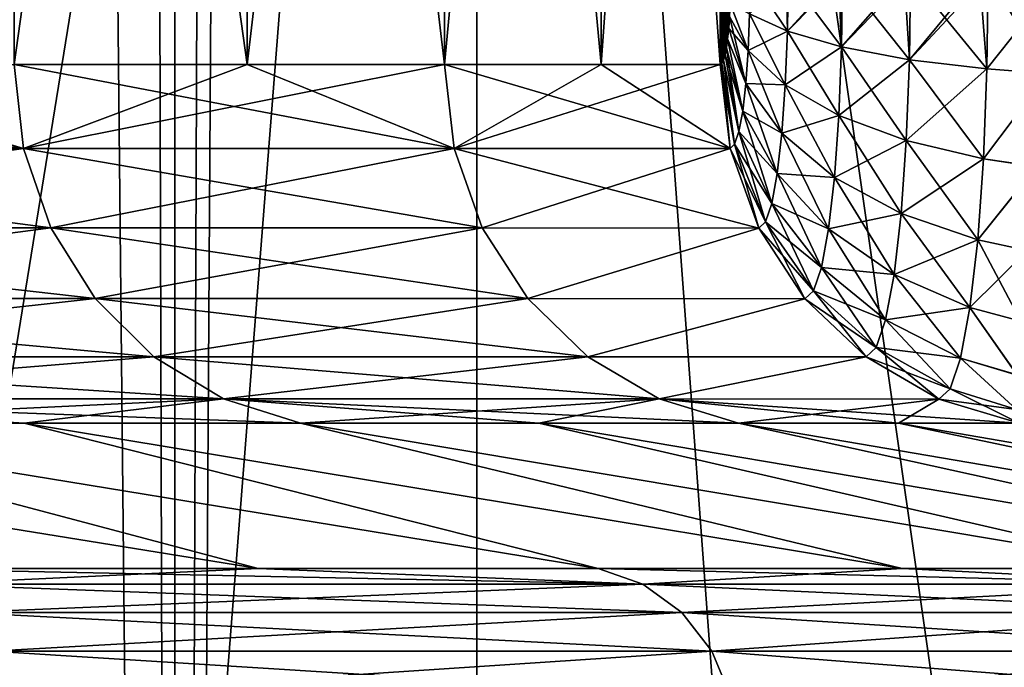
# Model space of a CAD drawing. Header units: metres. Extents: x -24 to 24, y -69 to 184.
# Tile 157 of 256: x 18.092 to 19.173, y -62.779 to -62.068. Entities that reach past the tile are written whole.
import ezdxf

# ---------------------------------------------------------------- set-up
doc = ezdxf.new("R2010")
doc.units = ezdxf.units.M
for name, color, linetype in [('184', 7, 'CONTINUOUS'), ('192', 7, 'CONTINUOUS'), ('266', 7, 'CONTINUOUS'), ('273', 7, 'CONTINUOUS'), ('274', 7, 'CONTINUOUS'), ('275', 7, 'CONTINUOUS'), ('338', 7, 'CONTINUOUS'), ('346', 7, 'CONTINUOUS'), ('367', 7, 'CONTINUOUS'), ('369', 7, 'CONTINUOUS'), ('4005', 7, 'CONTINUOUS'), ('4007', 7, 'CONTINUOUS'), ('562', 2, 'CONTINUOUS'), ('570', 2, 'CONTINUOUS')]:
    doc.layers.add(name, color=color, linetype=linetype)

msp = doc.modelspace()

# ---------------------------------------------------------------- linework, layer by layer
at = {"layer": '184'}
for points in [[(18.085525, -62.117502, -5.823554), (18.341576, -60.282498, -4.958487), (18.341576, -62.117502, -4.958487)], [(18.085525, -60.282498, -5.823555), (18.341576, -60.282498, -4.958487), (18.085525, -62.117502, -5.823554)], [(18.341576, -62.117502, -4.958487), (18.558218, -60.282498, -4.073394), (18.558218, -62.117502, -4.073393)], [(18.341576, -60.282498, -4.958487), (18.558218, -60.282498, -4.073394), (18.341576, -62.117502, -4.958487)], [(18.558218, -62.117502, -4.073393), (18.730354, -60.282498, -3.189648), (18.730354, -62.117502, -3.189648)], [(18.558218, -60.282498, -4.073394), (18.730354, -60.282498, -3.189648), (18.558218, -62.117502, -4.073393)], [(18.730354, -60.282498, -3.189648), (18.861086, -60.282498, -2.293344), (18.730354, -62.117502, -3.189648)], [(18.861086, -60.282498, -2.293344), (18.861086, -62.117502, -2.293344), (18.730354, -62.117502, -3.189648)], [(18.862915, -60.283685, -2.278253), (18.861086, -62.117502, -2.293344), (18.861086, -60.282498, -2.293344)], [(18.862915, -62.116316, -2.278256), (18.861086, -62.117502, -2.293344), (18.862915, -60.283685, -2.278253)], [(18.864679, -60.287219, -2.263604), (18.862915, -62.116316, -2.278256), (18.862915, -60.283685, -2.278253)], [(18.864679, -62.11278, -2.2636), (18.862915, -62.116316, -2.278256), (18.864679, -60.287219, -2.263604)], [(18.866331, -60.292981, -2.249791), (18.864679, -62.11278, -2.2636), (18.864679, -60.287219, -2.263604)], [(18.866332, -62.107014, -2.249782), (18.864679, -62.11278, -2.2636), (18.866331, -60.292981, -2.249791)], [(18.867841, -60.30084, -2.23709), (18.866332, -62.107014, -2.249782), (18.866331, -60.292981, -2.249791)], [(18.867843, -62.099151, -2.237078), (18.866332, -62.107014, -2.249782), (18.867841, -60.30084, -2.23709)], [(18.869181, -60.310626, -2.22576), (18.867843, -62.099151, -2.237078), (18.867841, -60.30084, -2.23709)], [(18.869183, -62.089358, -2.225745), (18.867843, -62.099151, -2.237078), (18.869181, -60.310626, -2.22576)], [(18.870324, -60.322148, -2.216048), (18.869183, -62.089358, -2.225745), (18.869181, -60.310626, -2.22576)], [(18.870326, -62.077828, -2.216031), (18.869183, -62.089358, -2.225745), (18.870324, -60.322148, -2.216048)], [(18.871246, -60.335177, -2.20818), (18.870326, -62.077828, -2.216031), (18.870324, -60.322148, -2.216048)], [(18.871248, -62.06479, -2.208163), (18.870326, -62.077828, -2.216031), (18.871246, -60.335177, -2.20818)]]:
    msp.add_3dface(points, dxfattribs=at)
at = {"layer": '192'}
for points in [[(18.341576, -62.117502, 4.958487), (18.085525, -60.282498, 5.823554), (18.085525, -62.117502, 5.823555)], [(18.341576, -60.282498, 4.958487), (18.085525, -60.282498, 5.823554), (18.341576, -62.117502, 4.958487)], [(18.558218, -62.117502, 4.073394), (18.341576, -60.282498, 4.958487), (18.341576, -62.117502, 4.958487)], [(18.558218, -60.282498, 4.073393), (18.341576, -60.282498, 4.958487), (18.558218, -62.117502, 4.073394)], [(18.730354, -62.117502, 3.189648), (18.558218, -60.282498, 4.073393), (18.558218, -62.117502, 4.073394)], [(18.730354, -60.282498, 3.189648), (18.558218, -60.282498, 4.073393), (18.730354, -62.117502, 3.189648)], [(18.861086, -62.117502, 2.293344), (18.730354, -60.282498, 3.189648), (18.730354, -62.117502, 3.189648)], [(18.861086, -60.282498, 2.293344), (18.730354, -60.282498, 3.189648), (18.861086, -62.117502, 2.293344)], [(18.862915, -62.116315, 2.278253), (18.861086, -60.282498, 2.293344), (18.861086, -62.117502, 2.293344)], [(18.862915, -60.283684, 2.278256), (18.861086, -60.282498, 2.293344), (18.862915, -62.116315, 2.278253)], [(18.864679, -62.112781, 2.263604), (18.862915, -60.283684, 2.278256), (18.862915, -62.116315, 2.278253)], [(18.864679, -60.28722, 2.2636), (18.862915, -60.283684, 2.278256), (18.864679, -62.112781, 2.263604)], [(18.866331, -62.107019, 2.249791), (18.864679, -60.28722, 2.2636), (18.864679, -62.112781, 2.263604)], [(18.866332, -60.292986, 2.249782), (18.864679, -60.28722, 2.2636), (18.866331, -62.107019, 2.249791)], [(18.867841, -62.09916, 2.23709), (18.866332, -60.292986, 2.249782), (18.866331, -62.107019, 2.249791)], [(18.867843, -60.300849, 2.237078), (18.866332, -60.292986, 2.249782), (18.867841, -62.09916, 2.23709)], [(18.869181, -62.089374, 2.22576), (18.867843, -60.300849, 2.237078), (18.867841, -62.09916, 2.23709)], [(18.869183, -60.310642, 2.225745), (18.867843, -60.300849, 2.237078), (18.869181, -62.089374, 2.22576)], [(18.870324, -62.077852, 2.216048), (18.869183, -60.310642, 2.225745), (18.869181, -62.089374, 2.22576)], [(18.870326, -60.322172, 2.216031), (18.869183, -60.310642, 2.225745), (18.870324, -62.077852, 2.216048)], [(18.871246, -62.064823, 2.20818), (18.870326, -60.322172, 2.216031), (18.870324, -62.077852, 2.216048)]]:
    msp.add_3dface(points, dxfattribs=at)
at = {"layer": '266'}
for points in [[(17.458085, -62.209749, -7.524965), (17.448184, -62.117502, -7.520697), (18.095788, -62.209749, -5.826859)], [(17.448184, -62.117502, -7.520697), (17.786152, -62.117502, -6.682275), (18.095788, -62.209749, -5.826859)], [(17.786152, -62.117502, -6.682275), (18.085525, -62.117502, -5.823554), (18.095788, -62.209749, -5.826859)], [(18.095788, -62.209749, -5.826859), (18.085525, -62.117502, -5.823554), (18.56875, -62.209749, -4.075705)], [(18.085525, -62.117502, -5.823554), (18.341576, -62.117502, -4.958487), (18.56875, -62.209749, -4.075705)], [(18.341576, -62.117502, -4.958487), (18.558218, -62.117502, -4.073393), (18.56875, -62.209749, -4.075705)], [(18.56875, -62.209749, -4.075705), (18.558218, -62.117502, -4.073393), (18.871789, -62.209749, -2.294645)], [(18.558218, -62.117502, -4.073393), (18.730354, -62.117502, -3.189648), (18.871789, -62.209749, -2.294645)], [(18.730354, -62.117502, -3.189648), (18.861086, -62.117502, -2.293344), (18.871789, -62.209749, -2.294645)], [(18.126024, -62.297022, -5.836595), (17.458085, -62.209749, -7.524965), (18.095788, -62.209749, -5.826859)], [(17.487256, -62.297022, -7.537538), (17.458085, -62.209749, -7.524965), (18.126024, -62.297022, -5.836595)], [(18.599776, -62.297022, -4.082515), (18.095788, -62.209749, -5.826859), (18.56875, -62.209749, -4.075705)], [(18.126024, -62.297022, -5.836595), (18.095788, -62.209749, -5.826859), (18.599776, -62.297022, -4.082515)], [(18.903364, -62.297105, -2.298484), (18.56875, -62.209749, -4.075705), (18.871789, -62.209749, -2.294645)], [(18.599776, -62.297022, -4.082515), (18.56875, -62.209749, -4.075705), (18.903364, -62.297105, -2.298484)], [(18.174603, -62.374617, -5.852237), (17.487256, -62.297022, -7.537538), (18.126024, -62.297022, -5.836595)], [(17.534123, -62.374617, -7.557739), (17.487256, -62.297022, -7.537538), (18.174603, -62.374617, -5.852237)], [(18.649625, -62.374617, -4.093456), (18.126024, -62.297022, -5.836595), (18.599776, -62.297022, -4.082515)], [(18.174603, -62.374617, -5.852237), (18.126024, -62.297022, -5.836595), (18.649625, -62.374617, -4.093456)], [(18.649625, -62.374617, -4.093456), (18.599776, -62.297022, -4.082515), (18.903364, -62.297105, -2.298484)], [(18.954103, -62.37476, -2.304654), (18.649625, -62.374617, -4.093456), (18.903364, -62.297105, -2.298484)], [(18.238906, -62.438352, -5.872943), (17.534123, -62.374617, -7.557739), (18.174603, -62.374617, -5.852237)], [(17.596159, -62.438352, -7.584479), (17.534123, -62.374617, -7.557739), (18.238906, -62.438352, -5.872943)], [(18.715608, -62.438352, -4.107939), (18.174603, -62.374617, -5.852237), (18.649625, -62.374617, -4.093456)], [(18.238906, -62.438352, -5.872943), (18.174603, -62.374617, -5.852237), (18.715608, -62.438352, -4.107939)], [(18.715608, -62.438352, -4.107939), (18.649625, -62.374617, -4.093456), (18.954103, -62.37476, -2.304654)], [(19.021267, -62.438518, -2.31282), (18.715608, -62.438352, -4.107939), (18.954103, -62.37476, -2.304654)], [(18.315467, -62.484789, -5.897595), (17.596159, -62.438352, -7.584479), (18.238906, -62.438352, -5.872943)], [(17.670022, -62.484789, -7.616316), (17.596159, -62.438352, -7.584479), (18.315467, -62.484789, -5.897595)], [(18.79417, -62.484789, -4.125183), (18.238906, -62.438352, -5.872943), (18.715608, -62.438352, -4.107939)], [(18.315467, -62.484789, -5.897595), (18.238906, -62.438352, -5.872943), (18.79417, -62.484789, -4.125183)], [(18.79417, -62.484789, -4.125183), (18.715608, -62.438352, -4.107939), (19.021267, -62.438518, -2.31282)], [(19.101228, -62.484936, -2.322543), (18.79417, -62.484789, -4.125183), (19.021267, -62.438518, -2.31282)], [(18.400157, -62.511425, -5.924865), (17.670022, -62.484789, -7.616316), (18.315467, -62.484789, -5.897595)], [(18.09655, -62.511425, -6.795932), (17.670022, -62.484789, -7.616316), (18.400157, -62.511425, -5.924865)], [(17.751728, -62.511425, -7.651534), (17.670022, -62.484789, -7.616316), (18.09655, -62.511425, -6.795932)], [(18.881073, -62.511425, -4.144258), (18.315467, -62.484789, -5.897595), (18.79417, -62.484789, -4.125183)], [(18.661868, -62.511425, -5.040288), (18.315467, -62.484789, -5.897595), (18.881073, -62.511425, -4.144258)], [(18.400157, -62.511425, -5.924865), (18.315467, -62.484789, -5.897595), (18.661868, -62.511425, -5.040288)], [(18.881073, -62.511425, -4.144258), (18.79417, -62.484789, -4.125183), (19.056663, -62.511425, -3.242435)], [(19.18921, -62.511425, -2.333241), (18.79417, -62.484789, -4.125183), (19.101228, -62.484936, -2.322543)], [(18.79417, -62.484789, -4.125183), (19.18921, -62.511425, -2.333241), (19.056663, -62.511425, -3.242435)]]:
    msp.add_3dface(points, dxfattribs=at)
at = {"layer": '273'}
for points in [[(18.893337, -62.061847, -2.11181), (18.893865, -62.019561, -2.107184), (18.934796, -62.081087, -2.030855)], [(18.893865, -62.019561, -2.107184), (18.933428, -62.019561, -2.027373), (18.934796, -62.081087, -2.030855)], [(18.933428, -62.019561, -2.027373), (18.935562, -62.019561, -2.024092), (18.934796, -62.081087, -2.030855)], [(18.934796, -62.081087, -2.030855), (18.935562, -62.019561, -2.024092), (18.994336, -62.098189, -1.961534)], [(18.935562, -62.019561, -2.024092), (18.99104, -62.019561, -1.956963), (18.994336, -62.098189, -1.961534)], [(18.99104, -62.019561, -1.956963), (18.995313, -62.019561, -1.95287), (18.994336, -62.098189, -1.961534)], [(18.994336, -62.098189, -1.961534), (18.995313, -62.019561, -1.95287), (19.068741, -62.112232, -1.907594)], [(18.995313, -62.019561, -1.95287), (19.063072, -62.019561, -1.901392), (19.068741, -62.112232, -1.907594)], [(19.063072, -62.019561, -1.901392), (19.069892, -62.019561, -1.897366), (19.068741, -62.112232, -1.907594)], [(19.068741, -62.112232, -1.907594), (19.069892, -62.019561, -1.897366), (19.153991, -62.122455, -1.871947)], [(19.069892, -62.019561, -1.897366), (19.145798, -62.019561, -1.863535), (19.153991, -62.122455, -1.871947)], [(19.145798, -62.019561, -1.863535), (19.15527, -62.019561, -1.860576), (19.153991, -62.122455, -1.871947)], [(19.15527, -62.019561, -1.860576), (19.220751, -62.127313, -1.858615), (19.153991, -62.122455, -1.871947)], [(19.234939, -62.019561, -1.845351), (19.220751, -62.127313, -1.858615), (19.15527, -62.019561, -1.860576)], [(18.871248, -62.06479, -2.208163), (18.871927, -62.050507, -2.202352), (18.89176, -62.102183, -2.125594)], [(18.89176, -62.102183, -2.125594), (18.871927, -62.050507, -2.202352), (18.893337, -62.061847, -2.11181)], [(18.89176, -62.102183, -2.125594), (18.893337, -62.061847, -2.11181), (18.932501, -62.139957, -2.051054)], [(18.932501, -62.139957, -2.051054), (18.893337, -62.061847, -2.11181), (18.934796, -62.081087, -2.030855)], [(18.870326, -62.077828, -2.216031), (18.871248, -62.06479, -2.208163), (18.889183, -62.138438, -2.147973)], [(18.889183, -62.138438, -2.147973), (18.871248, -62.06479, -2.208163), (18.89176, -62.102183, -2.125594)], [(18.869183, -62.089358, -2.225745), (18.870326, -62.077828, -2.216031), (18.889183, -62.138438, -2.147973)], [(18.932501, -62.139957, -2.051054), (18.934796, -62.081087, -2.030855), (18.991401, -62.173536, -1.987446)], [(18.991401, -62.173536, -1.987446), (18.934796, -62.081087, -2.030855), (18.994336, -62.098189, -1.961534)], [(18.867843, -62.099151, -2.237078), (18.869183, -62.089358, -2.225745), (18.885714, -62.168651, -2.177827)], [(18.885714, -62.168651, -2.177827), (18.869183, -62.089358, -2.225745), (18.889183, -62.138438, -2.147973)], [(18.866332, -62.107014, -2.249782), (18.867843, -62.099151, -2.237078), (18.881516, -62.191231, -2.213542)], [(18.881516, -62.191231, -2.213542), (18.867843, -62.099151, -2.237078), (18.885714, -62.168651, -2.177827)], [(18.889183, -62.138438, -2.147973), (18.89176, -62.102183, -2.125594), (18.92874, -62.192972, -2.08391)], [(18.92874, -62.192972, -2.08391), (18.89176, -62.102183, -2.125594), (18.932501, -62.139957, -2.051054)], [(18.991401, -62.173536, -1.987446), (18.994336, -62.098189, -1.961534), (19.06528, -62.201106, -1.938205)], [(19.06528, -62.201106, -1.938205), (18.994336, -62.098189, -1.961534), (19.068741, -62.112232, -1.907594)], [(18.861086, -62.117502, -2.293344), (18.862915, -62.116316, -2.278256), (18.871789, -62.209749, -2.294645)], [(18.862915, -62.116316, -2.278256), (18.864679, -62.11278, -2.2636), (18.876797, -62.205101, -2.253173)], [(18.871789, -62.209749, -2.294645), (18.862915, -62.116316, -2.278256), (18.876797, -62.205101, -2.253173)], [(18.864679, -62.11278, -2.2636), (18.866332, -62.107014, -2.249782), (18.881516, -62.191231, -2.213542)], [(18.876797, -62.205101, -2.253173), (18.864679, -62.11278, -2.2636), (18.881516, -62.191231, -2.213542)], [(19.06528, -62.201106, -1.938205), (19.068741, -62.112232, -1.907594), (19.150145, -62.221178, -1.905991)], [(19.150145, -62.221178, -1.905991), (19.068741, -62.112232, -1.907594), (19.153991, -62.122455, -1.871947)], [(19.220751, -62.127313, -1.858615), (19.150145, -62.221178, -1.905991), (19.153991, -62.122455, -1.871947)], [(19.220751, -62.127313, -1.858615), (19.20835, -62.229702, -1.895178), (19.150145, -62.221178, -1.905991)], [(18.885714, -62.168651, -2.177827), (18.889183, -62.138438, -2.147973), (18.92367, -62.237167, -2.127749)], [(18.92367, -62.237167, -2.127749), (18.889183, -62.138438, -2.147973), (18.92874, -62.192972, -2.08391)], [(18.92874, -62.192972, -2.08391), (18.932501, -62.139957, -2.051054), (18.986586, -62.241449, -2.029628)], [(18.986586, -62.241449, -2.029628), (18.932501, -62.139957, -2.051054), (18.991401, -62.173536, -1.987446)], [(18.881516, -62.191231, -2.213542), (18.885714, -62.168651, -2.177827), (18.917537, -62.270151, -2.180121)], [(18.917537, -62.270151, -2.180121), (18.885714, -62.168651, -2.177827), (18.92367, -62.237167, -2.127749)], [(18.986586, -62.241449, -2.029628), (18.991401, -62.173536, -1.987446), (19.059597, -62.281252, -1.98806)], [(19.059597, -62.281252, -1.98806), (18.991401, -62.173536, -1.987446), (19.06528, -62.201106, -1.938205)], [(18.876797, -62.205101, -2.253173), (18.881516, -62.191231, -2.213542), (18.910652, -62.290356, -2.23807)], [(18.910652, -62.290356, -2.23807), (18.881516, -62.191231, -2.213542), (18.917537, -62.270151, -2.180121)], [(18.92367, -62.237167, -2.127749), (18.92874, -62.192972, -2.08391), (18.980091, -62.298073, -2.085918)], [(18.980091, -62.298073, -2.085918), (18.92874, -62.192972, -2.08391), (18.986586, -62.241449, -2.029628)], [(19.059597, -62.281252, -1.98806), (19.06528, -62.201106, -1.938205), (19.14383, -62.310229, -1.96145)], [(19.14383, -62.310229, -1.96145), (19.06528, -62.201106, -1.938205), (19.150145, -62.221178, -1.905991)], [(18.903364, -62.297105, -2.298484), (18.871789, -62.209749, -2.294645), (18.876797, -62.205101, -2.253173)], [(18.903364, -62.297105, -2.298484), (18.876797, -62.205101, -2.253173), (18.910652, -62.290356, -2.23807)], [(19.20835, -62.229702, -1.895178), (19.14383, -62.310229, -1.96145), (19.150145, -62.221178, -1.905991)], [(19.20835, -62.229702, -1.895178), (19.19832, -62.321841, -1.953277), (19.14383, -62.310229, -1.96145)], [(18.917537, -62.270151, -2.180121), (18.92367, -62.237167, -2.127749), (18.972235, -62.340306, -2.153118)], [(18.972235, -62.340306, -2.153118), (18.92367, -62.237167, -2.127749), (18.980091, -62.298073, -2.085918)], [(18.980091, -62.298073, -2.085918), (18.986586, -62.241449, -2.029628), (19.05193, -62.348079, -2.054592)], [(19.05193, -62.348079, -2.054592), (18.986586, -62.241449, -2.029628), (19.059597, -62.281252, -1.98806)], [(18.910652, -62.290356, -2.23807), (18.917537, -62.270151, -2.180121), (18.963423, -62.366143, -2.227374)], [(18.963423, -62.366143, -2.227374), (18.917537, -62.270151, -2.180121), (18.972235, -62.340306, -2.153118)], [(18.954103, -62.37476, -2.304654), (18.903364, -62.297105, -2.298484), (18.910652, -62.290356, -2.23807)], [(18.954103, -62.37476, -2.304654), (18.910652, -62.290356, -2.23807), (18.963423, -62.366143, -2.227374)], [(19.05193, -62.348079, -2.054592), (19.059597, -62.281252, -1.98806), (19.135306, -62.384486, -2.035464)], [(19.135306, -62.384486, -2.035464), (19.059597, -62.281252, -1.98806), (19.14383, -62.310229, -1.96145)], [(18.972235, -62.340306, -2.153118), (18.980091, -62.298073, -2.085918), (19.042656, -62.397907, -2.133992)], [(19.042656, -62.397907, -2.133992), (18.980091, -62.298073, -2.085918), (19.05193, -62.348079, -2.054592)], [(19.191131, -62.399338, -2.030134), (19.135306, -62.384486, -2.035464), (19.14383, -62.310229, -1.96145)], [(19.19832, -62.321841, -1.953277), (19.191131, -62.399338, -2.030134), (19.14383, -62.310229, -1.96145)], [(18.963423, -62.366143, -2.227374), (18.972235, -62.340306, -2.153118), (19.032258, -62.428368, -2.221665)], [(19.032258, -62.428368, -2.221665), (18.972235, -62.340306, -2.153118), (19.042656, -62.397907, -2.133992)], [(19.042656, -62.397907, -2.133992), (19.05193, -62.348079, -2.054592), (19.124997, -62.439842, -2.123775)], [(19.124997, -62.439842, -2.123775), (19.05193, -62.348079, -2.054592), (19.135306, -62.384486, -2.035464)], [(19.021267, -62.438518, -2.31282), (18.954103, -62.37476, -2.304654), (18.963423, -62.366143, -2.227374)], [(19.021267, -62.438518, -2.31282), (18.963423, -62.366143, -2.227374), (19.032258, -62.428368, -2.221665)], [(19.187117, -62.458493, -2.122087), (19.124997, -62.439842, -2.123775), (19.135306, -62.384486, -2.035464)], [(19.191131, -62.399338, -2.030134), (19.187117, -62.458493, -2.122087), (19.135306, -62.384486, -2.035464)], [(19.032258, -62.428368, -2.221665), (19.042656, -62.397907, -2.133992), (19.113439, -62.473669, -2.22125)], [(19.113439, -62.473669, -2.22125), (19.042656, -62.397907, -2.133992), (19.124997, -62.439842, -2.123775)], [(19.101228, -62.484936, -2.322543), (19.021267, -62.438518, -2.31282), (19.032258, -62.428368, -2.221665)], [(19.101228, -62.484936, -2.322543), (19.032258, -62.428368, -2.221665), (19.113439, -62.473669, -2.22125)], [(19.186471, -62.496469, -2.224756), (19.113439, -62.473669, -2.22125), (19.124997, -62.439842, -2.123775)], [(19.187117, -62.458493, -2.122087), (19.186471, -62.496469, -2.224756), (19.124997, -62.439842, -2.123775)], [(19.18921, -62.511425, -2.333241), (19.101228, -62.484936, -2.322543), (19.113439, -62.473669, -2.22125)], [(19.186471, -62.496469, -2.224756), (19.18921, -62.511425, -2.333241), (19.113439, -62.473669, -2.22125)]]:
    msp.add_3dface(points, dxfattribs=at)
at = {"layer": '274'}
for points in [[(18.095788, -62.209749, 5.826859), (18.085525, -62.117502, 5.823555), (17.458085, -62.209749, 7.524966)], [(18.341576, -62.117502, 4.958487), (18.085525, -62.117502, 5.823555), (18.095788, -62.209749, 5.826859)], [(18.56875, -62.209749, 4.075705), (18.558218, -62.117502, 4.073394), (18.095788, -62.209749, 5.826859)], [(18.558218, -62.117502, 4.073394), (18.341576, -62.117502, 4.958487), (18.095788, -62.209749, 5.826859)], [(18.730354, -62.117502, 3.189648), (18.558218, -62.117502, 4.073394), (18.56875, -62.209749, 4.075705)], [(18.871789, -62.209748, 2.294645), (18.861086, -62.117502, 2.293344), (18.56875, -62.209749, 4.075705)], [(18.861086, -62.117502, 2.293344), (18.730354, -62.117502, 3.189648), (18.56875, -62.209749, 4.075705)], [(17.487255, -62.297022, 7.53754), (18.095788, -62.209749, 5.826859), (17.458085, -62.209749, 7.524966)], [(18.126024, -62.297022, 5.836595), (18.095788, -62.209749, 5.826859), (17.487255, -62.297022, 7.53754)], [(18.126024, -62.297022, 5.836595), (18.56875, -62.209749, 4.075705), (18.095788, -62.209749, 5.826859)], [(18.599776, -62.297022, 4.082516), (18.56875, -62.209749, 4.075705), (18.126024, -62.297022, 5.836595)], [(18.599776, -62.297022, 4.082516), (18.871789, -62.209748, 2.294645), (18.56875, -62.209749, 4.075705)], [(18.903363, -62.297105, 2.298484), (18.871789, -62.209748, 2.294645), (18.599776, -62.297022, 4.082516)], [(17.534122, -62.374617, 7.557741), (18.126024, -62.297022, 5.836595), (17.487255, -62.297022, 7.53754)], [(18.174603, -62.374617, 5.852238), (18.126024, -62.297022, 5.836595), (17.534122, -62.374617, 7.557741)], [(18.174603, -62.374617, 5.852238), (18.599776, -62.297022, 4.082516), (18.126024, -62.297022, 5.836595)], [(18.649624, -62.374617, 4.093457), (18.599776, -62.297022, 4.082516), (18.174603, -62.374617, 5.852238)], [(18.649624, -62.374617, 4.093457), (18.903363, -62.297105, 2.298484), (18.599776, -62.297022, 4.082516)], [(18.954103, -62.37476, 2.304654), (18.903363, -62.297105, 2.298484), (18.649624, -62.374617, 4.093457)], [(17.596159, -62.438352, 7.584481), (18.174603, -62.374617, 5.852238), (17.534122, -62.374617, 7.557741)], [(18.238906, -62.438352, 5.872943), (18.174603, -62.374617, 5.852238), (17.596159, -62.438352, 7.584481)], [(18.238906, -62.438352, 5.872943), (18.649624, -62.374617, 4.093457), (18.174603, -62.374617, 5.852238)], [(18.715608, -62.438352, 4.10794), (18.649624, -62.374617, 4.093457), (18.238906, -62.438352, 5.872943)], [(18.715608, -62.438352, 4.10794), (18.954103, -62.37476, 2.304654), (18.649624, -62.374617, 4.093457)], [(19.021267, -62.438518, 2.31282), (18.954103, -62.37476, 2.304654), (18.715608, -62.438352, 4.10794)], [(17.670021, -62.484789, 7.616317), (18.238906, -62.438352, 5.872943), (17.596159, -62.438352, 7.584481)], [(18.315466, -62.484789, 5.897596), (18.238906, -62.438352, 5.872943), (17.670021, -62.484789, 7.616317)], [(18.315466, -62.484789, 5.897596), (18.715608, -62.438352, 4.10794), (18.238906, -62.438352, 5.872943)], [(18.794169, -62.484789, 4.125184), (18.715608, -62.438352, 4.10794), (18.315466, -62.484789, 5.897596)], [(18.794169, -62.484789, 4.125184), (19.021267, -62.438518, 2.31282), (18.715608, -62.438352, 4.10794)], [(19.101227, -62.484936, 2.322543), (19.021267, -62.438518, 2.31282), (18.794169, -62.484789, 4.125184)], [(17.751727, -62.511425, 7.651535), (18.315466, -62.484789, 5.897596), (17.670021, -62.484789, 7.616317)], [(18.096549, -62.511425, 6.795933), (18.315466, -62.484789, 5.897596), (17.751727, -62.511425, 7.651535)], [(18.400157, -62.511425, 5.924866), (18.315466, -62.484789, 5.897596), (18.096549, -62.511425, 6.795933)], [(18.400157, -62.511425, 5.924866), (18.794169, -62.484789, 4.125184), (18.315466, -62.484789, 5.897596)], [(18.661868, -62.511425, 5.040288), (18.794169, -62.484789, 4.125184), (18.400157, -62.511425, 5.924866)], [(18.881073, -62.511425, 4.144258), (18.794169, -62.484789, 4.125184), (18.661868, -62.511425, 5.040288)], [(18.881073, -62.511425, 4.144258), (19.101227, -62.484936, 2.322543), (18.794169, -62.484789, 4.125184)], [(19.056663, -62.511425, 3.242435), (19.101227, -62.484936, 2.322543), (18.881073, -62.511425, 4.144258)], [(19.18921, -62.511425, 2.333241), (19.101227, -62.484936, 2.322543), (19.056663, -62.511425, 3.242435)]]:
    msp.add_3dface(points, dxfattribs=at)
at = {"layer": '275'}
for points in [[(18.935561, -62.019561, 2.024092), (18.893337, -62.061838, 2.111808), (18.934797, -62.081074, 2.030852)], [(18.995313, -62.019561, 1.952871), (18.934797, -62.081074, 2.030852), (18.994337, -62.098173, 1.961531)], [(18.991039, -62.019561, 1.956963), (18.934797, -62.081074, 2.030852), (18.995313, -62.019561, 1.952871)], [(18.935561, -62.019561, 2.024092), (18.934797, -62.081074, 2.030852), (18.991039, -62.019561, 1.956963)], [(19.069892, -62.019561, 1.897366), (18.994337, -62.098173, 1.961531), (19.068741, -62.112212, 1.907589)], [(19.063072, -62.019561, 1.901392), (18.994337, -62.098173, 1.961531), (19.069892, -62.019561, 1.897366)], [(18.995313, -62.019561, 1.952871), (18.994337, -62.098173, 1.961531), (19.063072, -62.019561, 1.901392)], [(19.15527, -62.019561, 1.860576), (19.068741, -62.112212, 1.907589), (19.153992, -62.122433, 1.871942)], [(19.145798, -62.019561, 1.863535), (19.068741, -62.112212, 1.907589), (19.15527, -62.019561, 1.860576)], [(19.069892, -62.019561, 1.897366), (19.068741, -62.112212, 1.907589), (19.145798, -62.019561, 1.863535)], [(19.234939, -62.019703, 1.845351), (19.15527, -62.019561, 1.860576), (19.153992, -62.122433, 1.871942)], [(19.22074, -62.127406, 1.858637), (19.234939, -62.019703, 1.845351), (19.153992, -62.122433, 1.871942)], [(18.871926, -62.050548, 2.202365), (18.871246, -62.064823, 2.20818), (18.891761, -62.102173, 2.125589)], [(18.893337, -62.061838, 2.111808), (18.871926, -62.050548, 2.202365), (18.891761, -62.102173, 2.125589)], [(18.893337, -62.061838, 2.111808), (18.891761, -62.102173, 2.125589), (18.934797, -62.081074, 2.030852)], [(18.871246, -62.064823, 2.20818), (18.870324, -62.077852, 2.216048), (18.891761, -62.102173, 2.125589)], [(18.870324, -62.077852, 2.216048), (18.869181, -62.089374, 2.22576), (18.889184, -62.138431, 2.147968)], [(18.891761, -62.102173, 2.125589), (18.870324, -62.077852, 2.216048), (18.889184, -62.138431, 2.147968)], [(18.934797, -62.081074, 2.030852), (18.891761, -62.102173, 2.125589), (18.932502, -62.139943, 2.051047)], [(18.934797, -62.081074, 2.030852), (18.932502, -62.139943, 2.051047), (18.994337, -62.098173, 1.961531)], [(18.869181, -62.089374, 2.22576), (18.867841, -62.09916, 2.23709), (18.885714, -62.168647, 2.177821)], [(18.889184, -62.138431, 2.147968), (18.869181, -62.089374, 2.22576), (18.885714, -62.168647, 2.177821)], [(18.867841, -62.09916, 2.23709), (18.866331, -62.107019, 2.249791), (18.885714, -62.168647, 2.177821)], [(18.891761, -62.102173, 2.125589), (18.889184, -62.138431, 2.147968), (18.932502, -62.139943, 2.051047)], [(18.994337, -62.098173, 1.961531), (18.932502, -62.139943, 2.051047), (18.991402, -62.173518, 1.987437)], [(18.994337, -62.098173, 1.961531), (18.991402, -62.173518, 1.987437), (19.068741, -62.112212, 1.907589)], [(18.862915, -62.116315, 2.278253), (18.861086, -62.117502, 2.293344), (18.876797, -62.205099, 2.253167)], [(18.861086, -62.117502, 2.293344), (18.871789, -62.209748, 2.294645), (18.876797, -62.205099, 2.253167)], [(18.864679, -62.112781, 2.263604), (18.862915, -62.116315, 2.278253), (18.876797, -62.205099, 2.253167)], [(18.866331, -62.107019, 2.249791), (18.864679, -62.112781, 2.263604), (18.881516, -62.191228, 2.213535)], [(18.881516, -62.191228, 2.213535), (18.864679, -62.112781, 2.263604), (18.876797, -62.205099, 2.253167)], [(18.885714, -62.168647, 2.177821), (18.866331, -62.107019, 2.249791), (18.881516, -62.191228, 2.213535)], [(19.068741, -62.112212, 1.907589), (18.991402, -62.173518, 1.987437), (19.065281, -62.201084, 1.938194)], [(19.068741, -62.112212, 1.907589), (19.065281, -62.201084, 1.938194), (19.153992, -62.122433, 1.871942)], [(19.153992, -62.122433, 1.871942), (19.065281, -62.201084, 1.938194), (19.150147, -62.221153, 1.905979)], [(19.22074, -62.127406, 1.858637), (19.153992, -62.122433, 1.871942), (19.150147, -62.221153, 1.905979)], [(19.208333, -62.229847, 1.895248), (19.22074, -62.127406, 1.858637), (19.150147, -62.221153, 1.905979)], [(18.889184, -62.138431, 2.147968), (18.885714, -62.168647, 2.177821), (18.928741, -62.192962, 2.083902)], [(18.932502, -62.139943, 2.051047), (18.889184, -62.138431, 2.147968), (18.928741, -62.192962, 2.083902)], [(18.932502, -62.139943, 2.051047), (18.928741, -62.192962, 2.083902), (18.991402, -62.173518, 1.987437)], [(18.885714, -62.168647, 2.177821), (18.881516, -62.191228, 2.213535), (18.923671, -62.23716, 2.127741)], [(18.928741, -62.192962, 2.083902), (18.885714, -62.168647, 2.177821), (18.923671, -62.23716, 2.127741)], [(18.991402, -62.173518, 1.987437), (18.928741, -62.192962, 2.083902), (18.986587, -62.241436, 2.029618)], [(18.991402, -62.173518, 1.987437), (18.986587, -62.241436, 2.029618), (19.065281, -62.201084, 1.938194)], [(18.881516, -62.191228, 2.213535), (18.876797, -62.205099, 2.253167), (18.917538, -62.270146, 2.180111)], [(18.923671, -62.23716, 2.127741), (18.881516, -62.191228, 2.213535), (18.917538, -62.270146, 2.180111)], [(18.928741, -62.192962, 2.083902), (18.923671, -62.23716, 2.127741), (18.986587, -62.241436, 2.029618)], [(19.065281, -62.201084, 1.938194), (18.986587, -62.241436, 2.029618), (19.059599, -62.281236, 1.988048)], [(19.065281, -62.201084, 1.938194), (19.059599, -62.281236, 1.988048), (19.150147, -62.221153, 1.905979)], [(18.876797, -62.205099, 2.253167), (18.871789, -62.209748, 2.294645), (18.910653, -62.290354, 2.23806)], [(18.871789, -62.209748, 2.294645), (18.903363, -62.297105, 2.298484), (18.910653, -62.290354, 2.23806)], [(18.917538, -62.270146, 2.180111), (18.876797, -62.205099, 2.253167), (18.910653, -62.290354, 2.23806)], [(19.150147, -62.221153, 1.905979), (19.059599, -62.281236, 1.988048), (19.143831, -62.310211, 1.961437)], [(19.208333, -62.229847, 1.895248), (19.150147, -62.221153, 1.905979), (19.143831, -62.310211, 1.961437)], [(19.19831, -62.321936, 1.953352), (19.208333, -62.229847, 1.895248), (19.143831, -62.310211, 1.961437)], [(18.923671, -62.23716, 2.127741), (18.917538, -62.270146, 2.180111), (18.980093, -62.298064, 2.085907)], [(18.986587, -62.241436, 2.029618), (18.923671, -62.23716, 2.127741), (18.980093, -62.298064, 2.085907)], [(18.986587, -62.241436, 2.029618), (18.980093, -62.298064, 2.085907), (19.059599, -62.281236, 1.988048)], [(18.917538, -62.270146, 2.180111), (18.910653, -62.290354, 2.23806), (18.972237, -62.3403, 2.153105)], [(18.980093, -62.298064, 2.085907), (18.917538, -62.270146, 2.180111), (18.972237, -62.3403, 2.153105)], [(18.910653, -62.290354, 2.23806), (18.903363, -62.297105, 2.298484), (18.963424, -62.366141, 2.227362)], [(18.972237, -62.3403, 2.153105), (18.910653, -62.290354, 2.23806), (18.963424, -62.366141, 2.227362)], [(19.059599, -62.281236, 1.988048), (18.980093, -62.298064, 2.085907), (19.051932, -62.348069, 2.054579)], [(19.059599, -62.281236, 1.988048), (19.051932, -62.348069, 2.054579), (19.143831, -62.310211, 1.961437)], [(18.903363, -62.297105, 2.298484), (18.954103, -62.37476, 2.304654), (18.963424, -62.366141, 2.227362)], [(18.980093, -62.298064, 2.085907), (18.972237, -62.3403, 2.153105), (19.051932, -62.348069, 2.054579)], [(19.143831, -62.310211, 1.961437), (19.051932, -62.348069, 2.054579), (19.135308, -62.384474, 2.03545)], [(19.19831, -62.321936, 1.953352), (19.143831, -62.310211, 1.961437), (19.135308, -62.384474, 2.03545)], [(19.191135, -62.399301, 2.030087), (19.19831, -62.321936, 1.953352), (19.135308, -62.384474, 2.03545)], [(18.972237, -62.3403, 2.153105), (18.963424, -62.366141, 2.227362), (19.042658, -62.3979, 2.133976)], [(19.051932, -62.348069, 2.054579), (18.972237, -62.3403, 2.153105), (19.042658, -62.3979, 2.133976)], [(19.051932, -62.348069, 2.054579), (19.042658, -62.3979, 2.133976), (19.135308, -62.384474, 2.03545)], [(18.963424, -62.366141, 2.227362), (18.954103, -62.37476, 2.304654), (19.03226, -62.428365, 2.22165)], [(19.042658, -62.3979, 2.133976), (18.963424, -62.366141, 2.227362), (19.03226, -62.428365, 2.22165)], [(18.954103, -62.37476, 2.304654), (19.021267, -62.438518, 2.31282), (19.03226, -62.428365, 2.22165)], [(19.135308, -62.384474, 2.03545), (19.042658, -62.3979, 2.133976), (19.124999, -62.439834, 2.123758)], [(19.18712, -62.45844, 2.121982), (19.135308, -62.384474, 2.03545), (19.124999, -62.439834, 2.123758)], [(19.18712, -62.45844, 2.121982), (19.191135, -62.399301, 2.030087), (19.135308, -62.384474, 2.03545)], [(19.042658, -62.3979, 2.133976), (19.03226, -62.428365, 2.22165), (19.124999, -62.439834, 2.123758)], [(19.03226, -62.428365, 2.22165), (19.021267, -62.438518, 2.31282), (19.113442, -62.473666, 2.221234)], [(19.124999, -62.439834, 2.123758), (19.03226, -62.428365, 2.22165), (19.113442, -62.473666, 2.221234)], [(19.021267, -62.438518, 2.31282), (19.101227, -62.484936, 2.322543), (19.113442, -62.473666, 2.221234)], [(19.18647, -62.496453, 2.224694), (19.124999, -62.439834, 2.123758), (19.113442, -62.473666, 2.221234)], [(19.18647, -62.496453, 2.224694), (19.18712, -62.45844, 2.121982), (19.124999, -62.439834, 2.123758)], [(19.101227, -62.484936, 2.322543), (19.18647, -62.496453, 2.224694), (19.113442, -62.473666, 2.221234)], [(19.18921, -62.511425, 2.333241), (19.18647, -62.496453, 2.224694), (19.101227, -62.484936, 2.322543)]]:
    msp.add_3dface(points, dxfattribs=at)
at = {"layer": '338'}
for points in [[(18.353713, -62.670858, -8.519713), (17.987992, -62.687988, -9.38167), (17.941199, -62.670858, -9.357224)], [(18.776001, -62.687988, -7.6841), (17.987992, -62.687988, -9.38167), (18.353713, -62.670858, -8.519713)], [(18.727155, -62.670858, -7.66407), (18.776001, -62.687988, -7.6841), (18.353713, -62.670858, -8.519713)], [(19.060733, -62.670858, -6.79211), (18.776001, -62.687988, -7.6841), (18.727155, -62.670858, -7.66407)], [(19.404221, -62.687988, -5.921135), (18.776001, -62.687988, -7.6841), (19.060733, -62.670858, -6.79211)], [(19.353737, -62.670858, -5.905688), (19.404221, -62.687988, -5.921135), (19.060733, -62.670858, -6.79211)], [(18.776001, -62.687988, -7.6841), (18.028973, -62.719116, -9.403044), (17.987992, -62.687988, -9.38167)], [(18.818777, -62.719116, -7.701606), (18.028973, -62.719116, -9.403044), (18.776001, -62.687988, -7.6841)], [(19.404221, -62.687988, -5.921135), (18.818777, -62.719116, -7.701606), (18.776001, -62.687988, -7.6841)], [(19.448428, -62.719116, -5.934624), (18.818777, -62.719116, -7.701606), (19.404221, -62.687988, -5.921135)], [(18.818777, -62.719116, -7.701606), (18.060748, -62.761789, -9.419616), (18.028973, -62.719116, -9.403044)], [(18.851944, -62.761789, -7.715179), (18.060748, -62.761789, -9.419616), (18.818777, -62.719116, -7.701606)], [(19.448428, -62.719116, -5.934624), (18.851944, -62.761789, -7.715179), (18.818777, -62.719116, -7.701606)], [(19.482704, -62.761789, -5.945084), (18.851944, -62.761789, -7.715179), (19.448428, -62.719116, -5.934624)], [(18.851944, -62.761789, -7.715179), (18.080851, -62.812692, -9.430101), (18.060748, -62.761789, -9.419616)], [(18.872927, -62.812692, -7.723767), (18.080851, -62.812692, -9.430101), (18.851944, -62.761789, -7.715179)], [(19.482704, -62.761789, -5.945084), (18.872927, -62.812692, -7.723767), (18.851944, -62.761789, -7.715179)], [(19.50439, -62.812692, -5.951701), (18.872927, -62.812692, -7.723767), (19.482704, -62.761789, -5.945084)]]:
    msp.add_3dface(points, dxfattribs=at)
at = {"layer": '346'}
for points in [[(17.941217, -62.670858, 9.35719), (18.776001, -62.687988, 7.6841), (18.353731, -62.670858, 8.519673)], [(17.987992, -62.687988, 9.38167), (18.776001, -62.687988, 7.6841), (17.941217, -62.670858, 9.35719)], [(18.353731, -62.670858, 8.519673), (18.776001, -62.687988, 7.6841), (18.727172, -62.670858, 7.664028)], [(18.727172, -62.670858, 7.664028), (19.404221, -62.687988, 5.921135), (19.060746, -62.670858, 6.792073)], [(18.776001, -62.687988, 7.6841), (19.404221, -62.687988, 5.921135), (18.727172, -62.670858, 7.664028)], [(19.060746, -62.670858, 6.792073), (19.404221, -62.687988, 5.921135), (19.353744, -62.670858, 5.905665)], [(17.987992, -62.687988, 9.38167), (18.818777, -62.719116, 7.701606), (18.776001, -62.687988, 7.6841)], [(18.028973, -62.719116, 9.403044), (18.818777, -62.719116, 7.701606), (17.987992, -62.687988, 9.38167)], [(18.776001, -62.687988, 7.6841), (19.448428, -62.719116, 5.934624), (19.404221, -62.687988, 5.921135)], [(18.818777, -62.719116, 7.701606), (19.448428, -62.719116, 5.934624), (18.776001, -62.687988, 7.6841)], [(18.028973, -62.719116, 9.403044), (18.851944, -62.761789, 7.715179), (18.818777, -62.719116, 7.701606)], [(18.060748, -62.761789, 9.419616), (18.851944, -62.761789, 7.715179), (18.028973, -62.719116, 9.403044)], [(18.818777, -62.719116, 7.701606), (19.482704, -62.761789, 5.945084), (19.448428, -62.719116, 5.934624)], [(18.851944, -62.761789, 7.715179), (19.482704, -62.761789, 5.945084), (18.818777, -62.719116, 7.701606)], [(18.060748, -62.761789, 9.419616), (18.872927, -62.812692, 7.723767), (18.851944, -62.761789, 7.715179)], [(18.080851, -62.812692, 9.430101), (18.872927, -62.812692, 7.723767), (18.060748, -62.761789, 9.419616)], [(18.851944, -62.761789, 7.715179), (19.50439, -62.812692, 5.951701), (19.482704, -62.761789, 5.945084)], [(18.872927, -62.812692, 7.723767), (19.50439, -62.812692, 5.951701), (18.851944, -62.761789, 7.715179)]]:
    msp.add_3dface(points, dxfattribs=at)
at = {"layer": '367'}
for points in [[(18.261983, 145.2, -15.955014), (16.758269, -68.3, -17.527775), (16.758269, 145.2, -17.527775)], [(18.261983, -68.3, -15.955014), (16.758269, -68.3, -17.527775), (18.261983, 145.2, -15.955014)], [(19.618662, 145.2, -14.253792), (18.261983, -68.3, -15.955014), (18.261983, 145.2, -15.955014)], [(19.618662, -68.3, -14.253792), (18.261983, -68.3, -15.955014), (19.618662, 145.2, -14.253792)]]:
    msp.add_3dface(points, dxfattribs=at)
at = {"layer": '369'}
for points in [[(18.809153, 72.919451, 15.306151), (19.618662, -68.3, 14.253792), (19.589558, 74.258796, 14.293765)], [(17.899708, 71.664852, 16.360408), (18.261983, -68.3, 15.955014), (18.809153, 72.919451, 15.306151)], [(18.261983, -68.3, 15.955014), (19.618662, -68.3, 14.253792), (18.809153, 72.919451, 15.306151)], [(16.877375, 70.528136, 17.413119), (18.261983, -68.3, 15.955014), (17.899708, 71.664852, 16.360408)], [(16.758269, -68.3, 17.527775), (18.261983, -68.3, 15.955014), (16.877375, 70.528136, 17.413119)]]:
    msp.add_3dface(points, dxfattribs=at)
at = {"layer": '4005'}
for points in [[(17.366472, -62.511425, -8.489725), (18.353713, -62.670858, -8.519713), (17.941199, -62.670858, -9.357224)], [(17.366472, -62.511425, -8.489725), (17.751728, -62.511425, -7.651534), (18.353713, -62.670858, -8.519713)], [(17.751728, -62.511425, -7.651534), (18.727155, -62.670858, -7.66407), (18.353713, -62.670858, -8.519713)], [(17.751728, -62.511425, -7.651534), (18.09655, -62.511425, -6.795932), (18.727155, -62.670858, -7.66407)], [(18.09655, -62.511425, -6.795932), (19.060733, -62.670858, -6.79211), (18.727155, -62.670858, -7.66407)], [(18.09655, -62.511425, -6.795932), (18.400157, -62.511425, -5.924865), (19.060733, -62.670858, -6.79211)], [(18.400157, -62.511425, -5.924865), (19.353737, -62.670858, -5.905688), (19.060733, -62.670858, -6.79211)], [(18.400157, -62.511425, -5.924865), (18.661868, -62.511425, -5.040288), (19.353737, -62.670858, -5.905688)], [(18.661868, -62.511425, -5.040288), (19.605542, -62.670858, -5.006694), (19.353737, -62.670858, -5.905688)], [(18.661868, -62.511425, -5.040288), (18.881073, -62.511425, -4.144258), (19.605542, -62.670858, -5.006694)], [(18.881073, -62.511425, -4.144258), (19.815612, -62.670858, -4.097048), (19.605542, -62.670858, -5.006694)], [(18.881073, -62.511425, -4.144258), (19.056663, -62.511425, -3.242435), (19.815612, -62.670858, -4.097048)], [(19.056663, -62.511425, -3.242435), (19.983498, -62.670858, -3.178695), (19.815612, -62.670858, -4.097048)], [(19.056663, -62.511425, -3.242435), (19.18921, -62.511425, -2.333241), (19.983498, -62.670858, -3.178695)]]:
    msp.add_3dface(points, dxfattribs=at)
at = {"layer": '4007'}
for points in [[(17.366472, -62.511425, 8.489727), (17.941217, -62.670858, 9.35719), (18.353731, -62.670858, 8.519673)], [(17.751727, -62.511425, 7.651535), (17.366472, -62.511425, 8.489727), (18.353731, -62.670858, 8.519673)], [(17.751727, -62.511425, 7.651535), (18.353731, -62.670858, 8.519673), (18.727172, -62.670858, 7.664028)], [(18.096549, -62.511425, 6.795933), (17.751727, -62.511425, 7.651535), (18.727172, -62.670858, 7.664028)], [(18.096549, -62.511425, 6.795933), (18.727172, -62.670858, 7.664028), (19.060746, -62.670858, 6.792073)], [(18.400157, -62.511425, 5.924866), (18.096549, -62.511425, 6.795933), (19.060746, -62.670858, 6.792073)], [(18.400157, -62.511425, 5.924866), (19.060746, -62.670858, 6.792073), (19.353744, -62.670858, 5.905665)], [(18.661868, -62.511425, 5.040288), (18.400157, -62.511425, 5.924866), (19.353744, -62.670858, 5.905665)], [(18.661868, -62.511425, 5.040288), (19.353744, -62.670858, 5.905665), (19.605543, -62.670858, 5.006692)], [(18.881073, -62.511425, 4.144258), (18.661868, -62.511425, 5.040288), (19.605543, -62.670858, 5.006692)], [(18.881073, -62.511425, 4.144258), (19.605543, -62.670858, 5.006692), (19.815608, -62.670858, 4.097069)], [(19.056663, -62.511425, 3.242435), (18.881073, -62.511425, 4.144258), (19.815608, -62.670858, 4.097069)], [(19.056663, -62.511425, 3.242435), (19.815608, -62.670858, 4.097069), (19.983493, -62.670858, 3.178725)], [(19.18921, -62.511425, 2.333241), (19.056663, -62.511425, 3.242435), (19.983493, -62.670858, 3.178725)]]:
    msp.add_3dface(points, dxfattribs=at)
at = {"layer": '562'}
for points in [[(18.593727, -67.8, -14.041486), (17.218875, -59.3, -15.697141), (17.925563, -67.8, -14.885033)], [(18.593717, -59.3, -14.041497), (17.218875, -59.3, -15.697141), (18.593727, -67.8, -14.041486)], [(19.222493, -67.8, -13.167602), (18.593717, -59.3, -14.041497), (18.593727, -67.8, -14.041486)], [(19.81002, -67.8, -12.265933), (18.593717, -59.3, -14.041497), (19.222493, -67.8, -13.167602)], [(19.810024, -59.3, -12.265927), (18.593717, -59.3, -14.041497), (19.81002, -67.8, -12.265933)]]:
    msp.add_3dface(points, dxfattribs=at)
at = {"layer": '570'}
for points in [[(17.218872, -67.8, 15.697147), (18.593717, -59.3, 14.041497), (17.925563, -67.8, 14.885033)], [(17.218875, -59.3, 15.697141), (18.593717, -59.3, 14.041497), (17.218872, -67.8, 15.697147)], [(17.925563, -67.8, 14.885033), (18.593717, -59.3, 14.041497), (18.593727, -67.8, 14.041486)], [(18.593717, -59.3, 14.041497), (19.810024, -59.3, 12.265927), (18.593727, -67.8, 14.041486)], [(18.593727, -67.8, 14.041486), (19.810024, -59.3, 12.265927), (19.222493, -67.8, 13.167602)]]:
    msp.add_3dface(points, dxfattribs=at)

doc.saveas('drawing.dxf')
